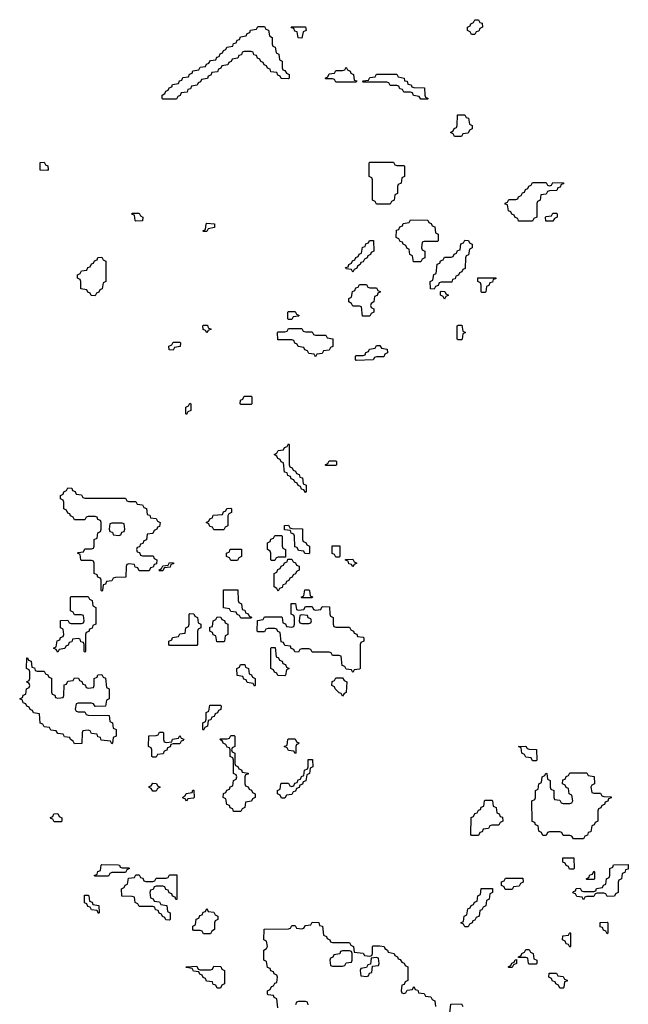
# Model space of a CAD drawing. Header units: inches. Extents: x 2777885 to 2884230, y 684484 to 829189.
# Tile 64 of 239: x 2865166 to 2868754, y 731430 to 737234. Entities that reach past the tile are written whole.
import ezdxf

# ---------------------------------------------------------------- set-up
doc = ezdxf.new("R2010")
doc.units = ezdxf.units.IN
doc.header["$MEASUREMENT"] = 0
doc.layers.add('C8763', color=7, linetype='Continuous')

msp = doc.modelspace()

# ---------------------------------------------------------------- linework, layer by layer
at = {"layer": 'C8763', "color": 6}
for points in [[(2867830, 737146), (2867822, 737162), (2867806, 737170), (2867806, 737190), (2867822, 737198), (2867826, 737210), (2867842, 737218), (2867850, 737234), (2867870, 737234), (2867878, 737218), (2867892.7, 737212.7), (2867894, 737190), (2867878, 737182), (2867872.7, 737167.3), (2867858, 737162), (2867850, 737146)], [(2866750, 736886), (2866707.3, 736887.3), (2866702, 736902), (2866687.3, 736907.3), (2866682, 736922), (2866647.3, 736927.3), (2866642, 736942), (2866627.3, 736947.3), (2866622, 736962), (2866607.3, 736967.3), (2866602, 736982), (2866587.3, 736987.3), (2866582, 737002), (2866567.3, 737007.3), (2866562, 737022), (2866547.3, 737027.3), (2866542, 737042), (2866530, 737046), (2866490, 737046), (2866478, 737042), (2866472.7, 737027.3), (2866458, 737022), (2866452.7, 737007.3), (2866418, 737002), (2866412.7, 736987.3), (2866398, 736982), (2866392.7, 736967.3), (2866358, 736962), (2866352.7, 736947.3), (2866338, 736942), (2866332.7, 736927.3), (2866298, 736922), (2866292.7, 736907.3), (2866278, 736902), (2866272.7, 736887.3), (2866238, 736882), (2866232.7, 736867.3), (2866218, 736862), (2866212.7, 736847.3), (2866178, 736842), (2866172.7, 736827.3), (2866158, 736822), (2866152.7, 736807.3), (2866118, 736802), (2866112.7, 736787.3), (2866098, 736782), (2866090, 736766), (2866010, 736766), (2866006, 736770), (2866006, 736790), (2866022, 736798), (2866027.3, 736812.7), (2866042, 736818), (2866047.3, 736832.7), (2866062, 736838), (2866067.3, 736852.7), (2866102, 736858), (2866107.3, 736872.7), (2866122, 736878), (2866127.3, 736892.7), (2866162, 736898), (2866167.3, 736912.7), (2866182, 736918), (2866187.3, 736932.7), (2866222, 736938), (2866230, 736954), (2866262, 736958), (2866267.3, 736972.7), (2866282, 736978), (2866290, 736994), (2866322, 736998), (2866327.3, 737012.7), (2866342, 737018), (2866347.3, 737032.7), (2866362, 737038), (2866367.3, 737052.7), (2866382, 737058), (2866387.3, 737072.7), (2866422, 737078), (2866427.3, 737092.7), (2866442, 737098), (2866447.3, 737112.7), (2866462, 737118), (2866467.3, 737132.7), (2866502, 737138), (2866507.3, 737152.7), (2866522, 737158), (2866527.3, 737172.7), (2866562, 737178), (2866570, 737194), (2866610, 737194), (2866618, 737178), (2866632.7, 737172.7), (2866638, 737138), (2866654, 737130), (2866654, 737090), (2866658, 737078), (2866672.7, 737072.7), (2866678, 737038), (2866694, 737030), (2866698, 736998), (2866714, 736990), (2866714, 736950), (2866718, 736938), (2866730, 736934), (2866738, 736918), (2866754, 736910), (2866754, 736890)], [(2866830, 737126), (2866807.3, 737127.3), (2866802, 737162), (2866787.3, 737167.3), (2866782, 737182), (2866770, 737186), (2866767.3, 737192.7), (2866851.1, 737191.1), (2866854, 737170), (2866838, 737162)], [(2867030, 736866), (2867022, 736882), (2867010, 736886), (2866970, 736886), (2866966, 736890), (2866982, 736898), (2866990, 736914), (2867022, 736918), (2867030, 736934), (2867070, 736934), (2867082, 736938), (2867090, 736954), (2867098, 736938), (2867114, 736930), (2867118, 736918), (2867134, 736910), (2867138, 736878), (2867152.7, 736872.7), (2867150, 736866)], [(2867530, 736766), (2867522, 736782), (2867487.3, 736787.3), (2867482, 736802), (2867470, 736806), (2867430, 736806), (2867422, 736822), (2867407.3, 736827.3), (2867402, 736842), (2867390, 736846), (2867350, 736846), (2867342, 736862), (2867330, 736866), (2867190, 736866), (2867186, 736870), (2867190, 736874), (2867222, 736878), (2867230, 736894), (2867262, 736898), (2867270, 736912), (2867390, 736912), (2867398, 736898), (2867432, 736890), (2867434, 736874), (2867450, 736872), (2867454, 736854), (2867474, 736850), (2867478, 736838), (2867490, 736834), (2867552.7, 736832.7), (2867554, 736790), (2867558, 736778), (2867574, 736770), (2867570, 736766)], [(2867730, 736546), (2867722, 736562), (2867706, 736570), (2867722, 736578), (2867727.3, 736592.7), (2867742, 736598), (2867746, 736610), (2867747.3, 736672.7), (2867790, 736674), (2867798, 736658), (2867812.7, 736652.7), (2867818, 736618), (2867834, 736610), (2867834, 736590), (2867818, 736582), (2867810, 736566), (2867778, 736562), (2867770, 736546)], [(2865330, 736346), (2865287.3, 736347.3), (2865287.3, 736392.7), (2865310, 736394), (2865318, 736378), (2865332.7, 736372.7), (2865334, 736350)], [(2867390, 736374), (2867430, 736374), (2867434, 736370), (2867434, 736310), (2867418, 736302), (2867414, 736270), (2867398, 736262), (2867394, 736250), (2867394, 736210), (2867378, 736202), (2867374, 736170), (2867358, 736162), (2867350, 736146), (2867270, 736146), (2867262, 736162), (2867246, 736170), (2867246, 736290), (2867242, 736302), (2867226, 736310), (2867226, 736390), (2867230, 736394), (2867370, 736394), (2867378, 736378)], [(2868190, 736046), (2868107.3, 736047.3), (2868102, 736062), (2868087.3, 736067.3), (2868082, 736082), (2868067.3, 736087.3), (2868062, 736102), (2868047.3, 736107.3), (2868042, 736142), (2868027.3, 736147.3), (2868027.3, 736152.7), (2868042, 736158), (2868050, 736174), (2868090, 736174), (2868102, 736178), (2868106, 736190), (2868122, 736198), (2868130, 736214), (2868142, 736218), (2868147.3, 736232.7), (2868162, 736238), (2868167.3, 736252.7), (2868182, 736258), (2868190, 736274), (2868270, 736274), (2868278, 736258), (2868290, 736254), (2868302, 736258), (2868310, 736274), (2868372.7, 736272.7), (2868372.7, 736267.3), (2868358, 736262), (2868352.7, 736247.3), (2868338, 736242), (2868332.7, 736227.3), (2868290, 736226), (2868278, 736222), (2868270, 736206), (2868238, 736202), (2868234, 736170), (2868218, 736162), (2868214, 736150), (2868214, 736070), (2868198, 736062)], [(2865850, 736046), (2865846, 736050), (2865842, 736082), (2865830, 736086), (2865830, 736094), (2865870, 736094), (2865878, 736078), (2865892, 736070), (2865890, 736048)], [(2868310, 736046), (2868267.3, 736047.3), (2868266, 736070), (2868270, 736074), (2868302, 736078), (2868310, 736094), (2868330, 736094), (2868334, 736090), (2868334, 736070), (2868318, 736062)], [(2866250, 735986), (2866246, 735990), (2866262, 735998), (2866266, 736030), (2866270, 736034), (2866314, 736030), (2866314, 736010), (2866278, 736002), (2866270, 735986)], [(2867530, 735806), (2867487.3, 735807.3), (2867482, 735842), (2867466, 735850), (2867462, 735882), (2867450, 735886), (2867442, 735902), (2867426, 735910), (2867422, 735922), (2867410, 735926), (2867402, 735942), (2867386, 735950), (2867387.3, 735992.7), (2867402, 735998), (2867407.3, 736012.7), (2867422, 736018), (2867427.3, 736032.7), (2867462, 736038), (2867470, 736054), (2867572.7, 736052.7), (2867578, 736038), (2867592.7, 736032.7), (2867598, 736018), (2867612.7, 736012.7), (2867618, 735978), (2867634, 735970), (2867634, 735930), (2867630, 735926), (2867550, 735926), (2867538, 735922), (2867534, 735890), (2867538, 735878), (2867554, 735870), (2867554, 735830), (2867538, 735822)], [(2867130, 735746), (2867122, 735762), (2867090, 735766), (2867087.3, 735772.7), (2867102, 735778), (2867106, 735790), (2867122, 735798), (2867127.3, 735812.7), (2867142, 735818), (2867147.3, 735832.7), (2867162, 735838), (2867167.3, 735852.7), (2867182, 735858), (2867187.3, 735892.7), (2867202, 735898), (2867207.3, 735912.7), (2867222, 735918), (2867227.3, 735932.7), (2867252.7, 735932.7), (2867254, 735870), (2867238, 735862), (2867234, 735850), (2867218, 735842), (2867214, 735830), (2867198, 735822), (2867190, 735806), (2867178, 735802), (2867174, 735790), (2867158, 735782), (2867154, 735770), (2867138, 735762)], [(2867610, 735646), (2867587.3, 735647.3), (2867586, 735690), (2867602, 735698), (2867607.3, 735732.7), (2867622, 735738), (2867627.3, 735792.7), (2867642, 735798), (2867647.3, 735812.7), (2867662, 735818), (2867670, 735834), (2867710, 735834), (2867722, 735838), (2867727.3, 735852.7), (2867742, 735858), (2867747.3, 735872.7), (2867762, 735878), (2867767.3, 735912.7), (2867782, 735918), (2867790, 735934), (2867812.7, 735932.7), (2867818, 735918), (2867834, 735910), (2867834, 735890), (2867818, 735882), (2867812.7, 735847.3), (2867798, 735842), (2867794, 735830), (2867792.7, 735767.3), (2867778, 735762), (2867772.7, 735747.3), (2867758, 735742), (2867752.7, 735727.3), (2867738, 735722), (2867732.7, 735707.3), (2867718, 735702), (2867712.7, 735687.3), (2867650, 735686), (2867638, 735682), (2867632.7, 735667.3), (2867618, 735662)], [(2865610, 735606), (2865587.3, 735607.3), (2865582, 735622), (2865567.3, 735627.3), (2865562, 735642), (2865527.3, 735647.3), (2865526, 735690), (2865522, 735702), (2865506, 735710), (2865506, 735730), (2865522, 735738), (2865530, 735754), (2865562, 735758), (2865567.3, 735772.7), (2865582, 735778), (2865590, 735794), (2865602, 735798), (2865607.3, 735812.7), (2865622, 735818), (2865627.3, 735832.7), (2865650, 735834), (2865658, 735818), (2865674, 735810), (2865674, 735690), (2865658, 735682), (2865652.7, 735647.3), (2865638, 735642), (2865632.7, 735627.3), (2865618, 735622)], [(2867230, 735654), (2867270, 735654), (2867278, 735638), (2867294, 735630), (2867278, 735622), (2867272.7, 735607.3), (2867258, 735602), (2867254, 735570), (2867238, 735562), (2867234, 735550), (2867238, 735538), (2867254, 735530), (2867254, 735510), (2867238, 735502), (2867230, 735486), (2867187.3, 735487.3), (2867182, 735542), (2867170, 735546), (2867130, 735546), (2867122, 735562), (2867106, 735570), (2867106, 735590), (2867122, 735598), (2867127.3, 735632.7), (2867142, 735638), (2867147.3, 735652.7), (2867162, 735658), (2867170, 735674), (2867210, 735674), (2867218, 735658)], [(2867890, 735626), (2867886, 735630), (2867886, 735670), (2867882, 735682), (2867866, 735690), (2867867.3, 735712.7), (2867972.7, 735712.7), (2867972.7, 735707.3), (2867958, 735702), (2867952.7, 735687.3), (2867938, 735682), (2867932.7, 735667.3), (2867918, 735662), (2867914, 735630), (2867910, 735626)], [(2867670, 735586), (2867662, 735602), (2867646, 735610), (2867646, 735630), (2867650, 735634), (2867672.7, 735632.7), (2867678, 735618), (2867694, 735610), (2867678, 735602)], [(2866750, 735466), (2866746, 735470), (2866746, 735510), (2866750, 735514), (2866790, 735514), (2866798, 735498), (2866814, 735490), (2866810, 735486), (2866778, 735482), (2866770, 735466)], [(2866270, 735388), (2866262, 735402), (2866248.4, 735408.4), (2866246, 735430), (2866250, 735434), (2866272.7, 735432.7), (2866278, 735418), (2866294, 735410), (2866278, 735402)], [(2867750, 735346), (2867746, 735350), (2867746, 735430), (2867750, 735434), (2867772.7, 735432.7), (2867778, 735398), (2867794, 735390), (2867778, 735382), (2867774, 735350), (2867770, 735346)], [(2866850, 735394), (2866890, 735394), (2866898, 735378), (2866910, 735374), (2866970, 735374), (2866978, 735358), (2867012.7, 735352.7), (2867012.7, 735307.3), (2866998, 735302), (2866990, 735286), (2866958, 735282), (2866950, 735266), (2866918, 735262), (2866910, 735246), (2866902, 735262), (2866870, 735266), (2866862, 735282), (2866847.3, 735287.3), (2866842, 735302), (2866807.3, 735307.3), (2866802, 735322), (2866787.3, 735327.3), (2866782, 735342), (2866770, 735346), (2866687.3, 735347.3), (2866686, 735390), (2866690, 735394), (2866730, 735394), (2866742, 735398), (2866750, 735414), (2866830, 735414), (2866838, 735398)], [(2866070, 735286), (2866047.3, 735287.3), (2866046, 735310), (2866062, 735318), (2866070, 735334), (2866110, 735334), (2866114, 735330), (2866112.7, 735307.3), (2866078, 735302)], [(2867150, 735226), (2867146, 735230), (2867146, 735250), (2867150, 735254), (2867190, 735254), (2867202, 735258), (2867207.3, 735272.7), (2867222, 735278), (2867227.3, 735292.7), (2867262, 735298), (2867270, 735314), (2867290, 735314), (2867298, 735298), (2867332.7, 735292.7), (2867334, 735270), (2867318, 735262), (2867312.7, 735247.3), (2867270, 735246), (2867258, 735242), (2867250, 735228)], [(2866150, 734906), (2866146, 734910), (2866146, 734950), (2866162, 734958), (2866170, 734974), (2866174, 734970), (2866174, 734930), (2866158, 734922)], [(2866470, 734966), (2866466, 734970), (2866468.4, 734991.6), (2866482, 734998), (2866490, 735014), (2866530, 735014), (2866534, 735010), (2866534, 734970), (2866530, 734966)], [(2866850, 734446), (2866842, 734462), (2866827.3, 734467.3), (2866822, 734482), (2866807.3, 734487.3), (2866802, 734502), (2866787.3, 734507.3), (2866782, 734522), (2866767.3, 734527.3), (2866762, 734542), (2866747.3, 734547.3), (2866742, 734562), (2866727.3, 734567.3), (2866722, 734622), (2866707.3, 734627.3), (2866702, 734642), (2866687.3, 734647.3), (2866682, 734662), (2866666, 734670), (2866682, 734678), (2866690, 734694), (2866722, 734698), (2866727.3, 734712.7), (2866742, 734718), (2866750, 734734), (2866754, 734730), (2866754, 734610), (2866758, 734598), (2866772.7, 734592.7), (2866778, 734578), (2866792.7, 734572.7), (2866798, 734558), (2866812.7, 734552.7), (2866818, 734538), (2866832.7, 734532.7), (2866838, 734498), (2866854, 734490), (2866854, 734450)], [(2866970, 734606), (2866966, 734610), (2866982, 734618), (2866990, 734634), (2867030, 734634), (2867034, 734630), (2867034, 734610), (2867030, 734606)], [(2865550, 734414), (2865790, 734414), (2865798, 734398), (2865810, 734394), (2865850, 734394), (2865858, 734378), (2865890, 734374), (2865898, 734358), (2865912.7, 734352.7), (2865918, 734318), (2865932.7, 734312.7), (2865938, 734298), (2865970, 734294), (2865978, 734278), (2865994, 734270), (2865990, 734246), (2865978, 734242), (2865974, 734230), (2865958, 734222), (2865950, 734206), (2865918, 734202), (2865912.7, 734167.3), (2865898, 734162), (2865892.7, 734147.3), (2865878, 734142), (2865872.7, 734127.3), (2865858, 734122), (2865854, 734110), (2865858, 734098), (2865872.7, 734092.7), (2865878, 734078), (2865890, 734074), (2865952.7, 734072.7), (2865958, 734058), (2865974, 734050), (2865972.7, 734027.3), (2865958, 734022), (2865952.7, 734007.3), (2865938, 734002), (2865930, 733986), (2865870, 733986), (2865862, 734002), (2865847.3, 734007.3), (2865842, 734022), (2865810, 734026), (2865798, 734022), (2865794, 734010), (2865792.7, 733947.3), (2865730, 733946), (2865718, 733942), (2865710, 733926), (2865678, 733922), (2865672.7, 733907.3), (2865658, 733902), (2865654, 733870), (2865650, 733866), (2865646, 733870), (2865646, 733930), (2865642, 733942), (2865627.3, 733947.3), (2865622, 733962), (2865606, 733970), (2865606, 734030), (2865602, 734042), (2865590, 734046), (2865530, 734046), (2865526, 734050), (2865522, 734082), (2865506, 734090), (2865510, 734094), (2865542, 734098), (2865550, 734114), (2865590, 734114), (2865602, 734118), (2865606, 734130), (2865606, 734170), (2865622, 734178), (2865626, 734210), (2865642, 734218), (2865646, 734230), (2865646, 734270), (2865642, 734282), (2865627.3, 734287.3), (2865622, 734302), (2865610, 734306), (2865570, 734306), (2865558, 734302), (2865550, 734286), (2865490, 734286), (2865482, 734302), (2865466, 734310), (2865462, 734322), (2865450, 734326), (2865442, 734342), (2865426, 734350), (2865426, 734390), (2865422, 734402), (2865406, 734410), (2865406, 734430), (2865422, 734438), (2865426, 734450), (2865442, 734458), (2865450, 734474), (2865472.7, 734472.7), (2865478, 734458), (2865492.7, 734452.7), (2865498, 734438), (2865530, 734434), (2865538, 734418)], [(2866310, 734226), (2866302, 734242), (2866287.3, 734247.3), (2866282, 734262), (2866266, 734270), (2866282, 734278), (2866287.3, 734292.7), (2866302, 734298), (2866307.3, 734312.7), (2866362, 734318), (2866367.3, 734332.7), (2866382, 734338), (2866387.3, 734352.7), (2866410, 734354), (2866414, 734350), (2866414, 734330), (2866398, 734322), (2866394, 734310), (2866394, 734250), (2866378, 734242), (2866370, 734226)], [(2865770, 734266), (2865710, 734266), (2865698, 734262), (2865694, 734230), (2865698, 734218), (2865712.7, 734212.7), (2865718, 734198), (2865750, 734194), (2865762, 734198), (2865767.3, 734212.7), (2865782, 734218), (2865786, 734230), (2865782, 734262)], [(2866870, 734086), (2866847.3, 734087.3), (2866842, 734102), (2866810, 734106), (2866802, 734122), (2866787.3, 734127.3), (2866786, 734190), (2866782, 734202), (2866767.3, 734207.3), (2866762, 734222), (2866727.3, 734227.3), (2866727.3, 734252.7), (2866750, 734254), (2866758, 734238), (2866770, 734234), (2866832.7, 734232.7), (2866834, 734170), (2866838, 734158), (2866852.7, 734152.7), (2866858, 734138), (2866874, 734130), (2866874, 734090)], [(2866650, 734046), (2866646, 734050), (2866646, 734090), (2866642, 734102), (2866626, 734110), (2866626, 734150), (2866642, 734158), (2866647.3, 734172.7), (2866662, 734178), (2866670, 734194), (2866710, 734194), (2866714, 734190), (2866714, 734130), (2866718, 734118), (2866734, 734110), (2866734, 734066), (2866690, 734066), (2866678, 734062), (2866670, 734046)], [(2866410, 734046), (2866402, 734062), (2866386, 734070), (2866386, 734090), (2866402, 734098), (2866407.3, 734112.7), (2866472.7, 734112.7), (2866474, 734070), (2866458, 734062), (2866450, 734046)], [(2867030, 734066), (2867022, 734082), (2867007.3, 734087.3), (2867007.3, 734132.7), (2867052.7, 734132.7), (2867054, 734070), (2867050, 734066)], [(2865990, 733986), (2865986, 733990), (2866002, 733998), (2866010, 734014), (2866042, 734018), (2866050, 734034), (2866072.7, 734032.7), (2866072.7, 734027.3), (2866058, 734022), (2866052.7, 734007.3), (2866018, 734002), (2866010, 733986)], [(2866690, 733866), (2866682, 733882), (2866666, 733890), (2866666, 733970), (2866682, 733978), (2866687.3, 733992.7), (2866702, 733998), (2866707.3, 734012.7), (2866722, 734018), (2866727.3, 734032.7), (2866742, 734038), (2866746, 734054), (2866770, 734054), (2866778, 734038), (2866792.7, 734032.7), (2866798, 734018), (2866812.7, 734012.7), (2866814, 733990), (2866798, 733982), (2866792.7, 733967.3), (2866778, 733962), (2866772.7, 733947.3), (2866758, 733942), (2866752.7, 733927.3), (2866738, 733922), (2866732.7, 733907.3), (2866718, 733902), (2866712.7, 733887.3), (2866698, 733882)], [(2867130, 734008), (2867122, 734022), (2867107.3, 734027.3), (2867102, 734042), (2867087.3, 734047.3), (2867087.3, 734052.7), (2867130, 734054), (2867138, 734038), (2867154, 734030), (2867138, 734022)], [(2866470, 733706), (2866462, 733722), (2866447.3, 733727.3), (2866442, 733742), (2866410, 733746), (2866402, 733762), (2866367.3, 733767.3), (2866367.3, 733872.7), (2866452.7, 733872.7), (2866454, 733810), (2866458, 733798), (2866474, 733790), (2866478, 733758), (2866492.7, 733752.7), (2866498, 733738), (2866512.7, 733732.7), (2866518, 733718), (2866532.7, 733712.7), (2866530, 733706)], [(2866830, 733826), (2866826, 733830), (2866842, 733838), (2866847.3, 733872.7), (2866870, 733874), (2866874, 733870), (2866878, 733838), (2866892.7, 733832.7), (2866890, 733826)], [(2865550, 733506), (2865546, 733510), (2865546, 733550), (2865542, 733562), (2865527.3, 733567.3), (2865522, 733582), (2865510, 733586), (2865478, 733582), (2865472.7, 733567.3), (2865458, 733562), (2865452.7, 733547.3), (2865438, 733542), (2865432.7, 733527.3), (2865398, 733522), (2865390, 733506), (2865382, 733522), (2865366, 733530), (2865382, 733538), (2865387.3, 733572.7), (2865402, 733578), (2865407.3, 733592.7), (2865422, 733598), (2865426, 733610), (2865422, 733642), (2865406, 733650), (2865407.3, 733692.7), (2865450, 733694), (2865458, 733678), (2865470, 733674), (2865530, 733674), (2865542, 733678), (2865546, 733690), (2865542, 733722), (2865530, 733726), (2865490, 733726), (2865482, 733742), (2865466, 733750), (2865466, 733830), (2865470, 733834), (2865570, 733834), (2865578, 733818), (2865594, 733810), (2865598, 733778), (2865614, 733770), (2865614, 733670), (2865598, 733662), (2865592.7, 733647.3), (2865578, 733642), (2865572.7, 733627.3), (2865558, 733622), (2865554, 733610), (2865554, 733510)], [(2866810, 733754), (2866842, 733758), (2866850, 733774), (2866890, 733774), (2866898, 733758), (2866910, 733754), (2866942, 733758), (2866950, 733774), (2866992.7, 733772.7), (2866994, 733730), (2866998, 733718), (2867014, 733710), (2867014, 733670), (2867018, 733658), (2867030, 733654), (2867110, 733654), (2867118, 733638), (2867134, 733630), (2867138, 733618), (2867152.7, 733612.7), (2867158, 733598), (2867190, 733594), (2867194, 733590), (2867194, 733570), (2867178, 733562), (2867174, 733550), (2867174, 733410), (2867170, 733406), (2867138, 733402), (2867130, 733386), (2867122, 733402), (2867090, 733406), (2867082, 733422), (2867067.3, 733427.3), (2867062, 733482), (2867050, 733486), (2867010, 733486), (2867002, 733502), (2866990, 733506), (2866890, 733506), (2866882, 733522), (2866870, 733526), (2866830, 733526), (2866818, 733522), (2866810, 733506), (2866787.3, 733507.3), (2866782, 733522), (2866767.3, 733527.3), (2866762, 733542), (2866730, 733546), (2866722, 733562), (2866707.3, 733567.3), (2866702, 733622), (2866687.3, 733627.3), (2866682, 733642), (2866670, 733646), (2866630, 733646), (2866618, 733642), (2866610, 733626), (2866570, 733626), (2866566, 733630), (2866567.3, 733692.7), (2866602, 733698), (2866610, 733714), (2866710, 733714), (2866714, 733710), (2866718, 733678), (2866732.7, 733672.7), (2866738, 733658), (2866770, 733654), (2866782, 733658), (2866786, 733670), (2866786, 733710), (2866782, 733722), (2866766, 733730), (2866767.3, 733792.7), (2866792.7, 733792.7), (2866798, 733758)], [(2866050, 733546), (2866046, 733550), (2866046, 733570), (2866062, 733578), (2866067.3, 733592.7), (2866102, 733598), (2866110, 733614), (2866142, 733618), (2866146, 733650), (2866162, 733658), (2866166, 733670), (2866166, 733730), (2866170, 733734), (2866192.7, 733732.7), (2866198, 733718), (2866214, 733710), (2866218, 733678), (2866234, 733670), (2866234, 733650), (2866218, 733642), (2866214, 733630), (2866214, 733550), (2866210, 733546)], [(2866370, 733566), (2866327.3, 733567.3), (2866322, 733602), (2866307.3, 733607.3), (2866302, 733622), (2866286, 733630), (2866287.3, 733652.7), (2866302, 733658), (2866306, 733690), (2866322, 733698), (2866330, 733714), (2866352.7, 733712.7), (2866358, 733698), (2866372.7, 733692.7), (2866378, 733678), (2866394, 733670), (2866394, 733610), (2866378, 733602), (2866374, 733570)], [(2866830, 733726), (2866818, 733722), (2866814, 733690), (2866818, 733678), (2866830, 733674), (2866870, 733674), (2866882, 733678), (2866886, 733690), (2866882, 733702), (2866867.3, 733707.3), (2866862, 733722)], [(2866730, 733366), (2866687.3, 733367.3), (2866682, 733382), (2866667.3, 733387.3), (2866662, 733402), (2866646, 733410), (2866646, 733530), (2866650, 733534), (2866672.7, 733532.7), (2866678, 733478), (2866692.7, 733472.7), (2866698, 733458), (2866712.7, 733452.7), (2866718, 733438), (2866732.7, 733432.7), (2866738, 733418), (2866754, 733410), (2866738, 733402), (2866734, 733370)], [(2865270, 733394), (2865310, 733394), (2865318, 733378), (2865332.7, 733372.7), (2865338, 733358), (2865352.7, 733352.7), (2865354, 733270), (2865358, 733258), (2865372.7, 733252.7), (2865378, 733238), (2865390, 733234), (2865422, 733238), (2865426, 733250), (2865427.3, 733312.7), (2865442, 733318), (2865450, 733334), (2865482, 733338), (2865490, 733354), (2865512.7, 733352.7), (2865518, 733338), (2865532.7, 733332.7), (2865538, 733318), (2865552.7, 733312.7), (2865558, 733298), (2865570, 733294), (2865602, 733298), (2865606, 733310), (2865606, 733350), (2865622, 733358), (2865627.3, 733372.7), (2865650, 733374), (2865658, 733358), (2865672.7, 733352.7), (2865678, 733298), (2865694, 733290), (2865694, 733230), (2865678, 733222), (2865672.7, 733187.3), (2865610, 733186), (2865602, 733202), (2865590, 733206), (2865510, 733206), (2865498, 733202), (2865494, 733170), (2865498, 733158), (2865510, 733154), (2865550, 733154), (2865558, 733138), (2865570, 733134), (2865692.7, 733132.7), (2865698, 733098), (2865714, 733090), (2865718, 733058), (2865734, 733050), (2865734, 733010), (2865718, 733002), (2865714, 732970), (2865710, 732966), (2865702, 732982), (2865647.3, 732987.3), (2865642, 733002), (2865627.3, 733007.3), (2865622, 733022), (2865590, 733026), (2865582, 733042), (2865570, 733046), (2865538, 733042), (2865534, 733030), (2865532.7, 732967.3), (2865490, 732966), (2865482, 732982), (2865466, 732990), (2865462, 733002), (2865430, 733006), (2865422, 733022), (2865390, 733026), (2865382, 733042), (2865350, 733046), (2865342, 733062), (2865310, 733066), (2865302, 733082), (2865287.3, 733087.3), (2865282, 733142), (2865247.3, 733147.3), (2865242, 733162), (2865227.3, 733167.3), (2865222, 733182), (2865207.3, 733187.3), (2865202, 733202), (2865187.3, 733207.3), (2865182, 733222), (2865166, 733230), (2865182, 733238), (2865187.3, 733252.7), (2865202, 733258), (2865206, 733290), (2865222, 733298), (2865226, 733310), (2865222, 733322), (2865206, 733330), (2865222, 733338), (2865226, 733350), (2865226, 733390), (2865222, 733402), (2865206, 733410), (2865207.3, 733472.7), (2865212.7, 733472.7), (2865218, 733458), (2865232.7, 733452.7), (2865238, 733418), (2865252.7, 733412.7), (2865258, 733398)], [(2866550, 733306), (2866542, 733322), (2866507.3, 733327.3), (2866502, 733342), (2866487.3, 733347.3), (2866482, 733362), (2866447.3, 733367.3), (2866446, 733410), (2866462, 733418), (2866467.3, 733432.7), (2866492.7, 733432.7), (2866498, 733418), (2866514, 733410), (2866518, 733378), (2866532.7, 733372.7), (2866538, 733358), (2866554, 733350), (2866554, 733310)], [(2867070, 733246), (2867062, 733262), (2867050, 733266), (2867026, 733290), (2867022, 733302), (2867006, 733310), (2867007.3, 733332.7), (2867022, 733338), (2867030, 733354), (2867070, 733354), (2867078, 733338), (2867094, 733330), (2867091.6, 733268.4), (2867078, 733262)], [(2866250, 733046), (2866246, 733050), (2866246, 733090), (2866262, 733098), (2866266, 733110), (2866266, 733150), (2866282, 733158), (2866287.3, 733192.7), (2866350, 733194), (2866354, 733190), (2866352.7, 733167.3), (2866338, 733162), (2866332.7, 733147.3), (2866318, 733142), (2866312.7, 733127.3), (2866298, 733122), (2866292.7, 733107.3), (2866278, 733102), (2866274, 733070), (2866258, 733062)], [(2866030, 732974), (2866062, 732978), (2866067.3, 732992.7), (2866102, 732998), (2866110, 733014), (2866118, 732998), (2866132.7, 732992.7), (2866130, 732986), (2866118, 732982), (2866110, 732966), (2866070, 732966), (2866058, 732962), (2866052.7, 732947.3), (2866038, 732942), (2866032.7, 732927.3), (2866018, 732922), (2866012.7, 732907.3), (2865978, 732902), (2865970, 732886), (2865950, 732886), (2865946, 732890), (2865946, 732930), (2865942, 732942), (2865926, 732950), (2865927.3, 733012.7), (2865970, 733014), (2865982, 733018), (2865990, 733034), (2866010, 733034), (2866014, 733030), (2866014, 732990), (2866018, 732978)], [(2866470, 732566), (2866427.3, 732567.3), (2866422, 732582), (2866407.3, 732587.3), (2866402, 732602), (2866387.3, 732607.3), (2866382, 732642), (2866366, 732650), (2866367.3, 732672.7), (2866382, 732678), (2866387.3, 732692.7), (2866402, 732698), (2866407.3, 732712.7), (2866422, 732718), (2866426, 732750), (2866442, 732758), (2866446, 732770), (2866442, 732782), (2866426, 732790), (2866426, 732870), (2866422, 732882), (2866406, 732890), (2866406, 732930), (2866402, 732942), (2866390, 732946), (2866382, 732962), (2866366, 732970), (2866362, 732982), (2866346, 732990), (2866350, 732994), (2866390, 732994), (2866402, 732998), (2866410, 733014), (2866430, 733014), (2866434, 733010), (2866434, 732950), (2866418, 732942), (2866414, 732930), (2866418, 732918), (2866434, 732910), (2866434, 732850), (2866438, 732838), (2866452.7, 732832.7), (2866458, 732818), (2866472.7, 732812.7), (2866478, 732798), (2866512.7, 732792.7), (2866512.7, 732787.3), (2866498, 732782), (2866494, 732770), (2866494, 732730), (2866498, 732718), (2866512.7, 732712.7), (2866518, 732698), (2866532.7, 732692.7), (2866538, 732678), (2866554, 732670), (2866554, 732650), (2866538, 732642), (2866532.7, 732627.3), (2866498, 732622), (2866494, 732590), (2866478, 732582)], [(2866790, 732908), (2866782, 732922), (2866750, 732926), (2866742, 732942), (2866726, 732950), (2866742, 732958), (2866746, 732990), (2866750, 732994), (2866790, 732994), (2866798, 732978), (2866811.6, 732971.6), (2866810, 732966), (2866798, 732962), (2866794, 732950), (2866794, 732910)], [(2868190, 732866), (2868182, 732882), (2868150, 732886), (2868142, 732902), (2868126, 732910), (2868122, 732942), (2868106, 732950), (2868150, 732952), (2868158, 732938), (2868170, 732934), (2868212.7, 732932.7), (2868214, 732870), (2868210, 732866)], [(2866710, 732646), (2866702, 732662), (2866686, 732670), (2866686, 732690), (2866702, 732698), (2866706, 732730), (2866710, 732734), (2866750, 732734), (2866758, 732718), (2866770, 732714), (2866782, 732718), (2866787.3, 732732.7), (2866802, 732738), (2866807.3, 732752.7), (2866822, 732758), (2866827.3, 732772.7), (2866842, 732778), (2866846, 732810), (2866862, 732818), (2866866, 732830), (2866867.3, 732872.7), (2866892.7, 732872.7), (2866894, 732830), (2866878, 732822), (2866874, 732790), (2866858, 732782), (2866852.7, 732747.3), (2866838, 732742), (2866832.7, 732727.3), (2866818, 732722), (2866812.7, 732707.3), (2866798, 732702), (2866792.7, 732687.3), (2866778, 732682), (2866770, 732666), (2866738, 732662), (2866730, 732646)], [(2868550, 732674), (2868590, 732674), (2868598, 732658), (2868610, 732654), (2868652.7, 732652.7), (2868652.7, 732647.3), (2868638, 732642), (2868632.7, 732627.3), (2868618, 732622), (2868612.7, 732607.3), (2868598, 732602), (2868592.7, 732587.3), (2868578, 732582), (2868574, 732570), (2868574, 732510), (2868558, 732502), (2868552.7, 732487.3), (2868538, 732482), (2868532.7, 732447.3), (2868518, 732442), (2868512.7, 732427.3), (2868498, 732422), (2868490, 732406), (2868430, 732406), (2868422, 732422), (2868410, 732426), (2868370, 732426), (2868362, 732442), (2868350, 732446), (2868290, 732446), (2868278, 732442), (2868270, 732426), (2868250, 732426), (2868242, 732442), (2868226, 732450), (2868222, 732482), (2868207.3, 732487.3), (2868202, 732502), (2868187.3, 732507.3), (2868186, 732630), (2868202, 732638), (2868206, 732650), (2868206, 732690), (2868222, 732698), (2868226, 732730), (2868242, 732738), (2868246, 732770), (2868262, 732778), (2868267.3, 732792.7), (2868274, 732790), (2868278, 732758), (2868294, 732750), (2868294, 732710), (2868298, 732698), (2868314, 732690), (2868314, 732650), (2868318, 732638), (2868350, 732634), (2868358, 732618), (2868370, 732614), (2868410, 732614), (2868422, 732618), (2868426, 732630), (2868422, 732662), (2868406, 732670), (2868402, 732702), (2868387.3, 732707.3), (2868382, 732722), (2868366, 732730), (2868367.3, 732752.7), (2868382, 732758), (2868387.3, 732772.7), (2868402, 732778), (2868410, 732794), (2868510, 732794), (2868518, 732778), (2868552.7, 732772.7), (2868554, 732730), (2868538, 732722), (2868534, 732710), (2868538, 732678)], [(2865950, 732686), (2865942, 732702), (2865928.4, 732708.4), (2865930, 732714), (2865942, 732718), (2865950, 732734), (2865972, 732732), (2865978, 732718), (2865994, 732710), (2865978, 732702), (2865970, 732686)], [(2866150, 732628), (2866142, 732642), (2866130, 732646), (2866128.4, 732651.6), (2866142, 732658), (2866147.3, 732672.7), (2866182, 732678), (2866187.3, 732692.7), (2866192.7, 732692.7), (2866194, 732650), (2866190, 732646), (2866158, 732642)], [(2867830, 732426), (2867826, 732430), (2867828.4, 732531.6), (2867842, 732538), (2867850, 732554), (2867862, 732558), (2867870, 732574), (2867882, 732578), (2867887.3, 732592.7), (2867902, 732598), (2867906, 732630), (2867910, 732634), (2867950, 732634), (2867954, 732630), (2867958, 732598), (2867974, 732590), (2867978, 732558), (2867992.7, 732552.7), (2867998, 732538), (2868012.7, 732532.7), (2868014, 732510), (2867998, 732502), (2867990, 732486), (2867950, 732486), (2867938, 732482), (2867930, 732466), (2867898, 732462), (2867892.7, 732447.3), (2867878, 732442), (2867870, 732426)], [(2865370, 732506), (2865362, 732522), (2865350, 732526), (2865348, 732532), (2865362, 732538), (2865367.3, 732552.7), (2865390, 732554), (2865398, 732538), (2865414, 732530), (2865414, 732510), (2865410, 732506)], [(2868430, 732226), (2868407.3, 732227.3), (2868402, 732242), (2868387.3, 732247.3), (2868382, 732262), (2868367.3, 732267.3), (2868367.3, 732292.7), (2868432.7, 732292.7), (2868434, 732230)], [(2865770, 732234), (2865810, 732234), (2865814, 732230), (2865798, 732222), (2865790, 732206), (2865710, 732206), (2865698, 732202), (2865690, 732186), (2865610, 732186), (2865606, 732190), (2865622, 732198), (2865627.3, 732212.7), (2865642, 732218), (2865646, 732250), (2865650, 732254), (2865747.3, 732252.7), (2865754, 732250), (2865758, 732238)], [(2868630, 732066), (2868622, 732082), (2868610, 732086), (2868570, 732086), (2868558, 732082), (2868550, 732066), (2868510, 732066), (2868498, 732062), (2868490, 732046), (2868482, 732062), (2868450, 732066), (2868442, 732082), (2868427.3, 732087.3), (2868430, 732094), (2868442, 732098), (2868447.3, 732112.7), (2868470, 732114), (2868478, 732098), (2868490, 732094), (2868550, 732094), (2868562, 732098), (2868567.3, 732112.7), (2868602, 732118), (2868607.3, 732132.7), (2868622, 732138), (2868626, 732170), (2868642, 732178), (2868646, 732190), (2868646, 732230), (2868662, 732238), (2868667.3, 732252.7), (2868754, 732254), (2868752.7, 732227.3), (2868738, 732222), (2868732.7, 732207.3), (2868718, 732202), (2868714, 732170), (2868698, 732162), (2868694, 732150), (2868694, 732090), (2868678, 732082), (2868672.7, 732067.3)], [(2866087.3, 732047.3), (2866082, 732062), (2866067.3, 732067.3), (2866062, 732082), (2866047.3, 732087.3), (2866042, 732102), (2866027.3, 732107.3), (2866022, 732122), (2866010, 732126), (2865970, 732126), (2865958, 732122), (2865952.7, 732107.3), (2865938, 732102), (2865934, 732090), (2865938, 732058), (2865952.7, 732052.7), (2865958, 732038), (2865990, 732034), (2865998, 732018), (2866032.7, 732012.7), (2866038, 731978), (2866054, 731970), (2866054, 731930), (2866050, 731926), (2866027.3, 731927.3), (2866022, 731942), (2866007.3, 731947.3), (2866002, 731962), (2865987.3, 731967.3), (2865982, 731982), (2865967.3, 731987.3), (2865962, 732002), (2865950, 732006), (2865870, 732006), (2865862, 732022), (2865846, 732030), (2865842, 732062), (2865830, 732066), (2865767.3, 732067.3), (2865766, 732110), (2865782, 732118), (2865787.3, 732132.7), (2865802, 732138), (2865807.3, 732172.7), (2865842, 732178), (2865850, 732194), (2865870, 732194), (2865878, 732178), (2865892.7, 732172.7), (2865898, 732158), (2865910, 732154), (2865950, 732154), (2865962, 732158), (2865970, 732174), (2866030, 732174), (2866042, 732178), (2866050, 732194), (2866092.7, 732192.7), (2866092.7, 732047.3)], [(2868510, 732166), (2868506, 732170), (2868522, 732178), (2868527.3, 732192.7), (2868542, 732198), (2868550, 732214), (2868554, 732210), (2868554, 732170), (2868550, 732166)], [(2868070, 732106), (2868027.3, 732107.3), (2868022, 732122), (2868006, 732130), (2868007.3, 732152.7), (2868022, 732158), (2868030, 732174), (2868132.7, 732172.7), (2868134, 732150), (2868118, 732142), (2868110, 732126), (2868078, 732122)], [(2865630, 731966), (2865622, 731982), (2865590, 731986), (2865582, 732002), (2865567.3, 732007.3), (2865562, 732022), (2865547.3, 732027.3), (2865547.3, 732072.7), (2865570, 732074), (2865574, 732070), (2865578, 732038), (2865592.7, 732032.7), (2865598, 732018), (2865632.7, 732012.7), (2865634, 731970)], [(2867790, 731886), (2867782, 731902), (2867766, 731910), (2867782, 731918), (2867786, 731950), (2867802, 731958), (2867807.3, 731992.7), (2867822, 731998), (2867827.3, 732012.7), (2867842, 732018), (2867847.3, 732032.7), (2867862, 732038), (2867866, 732070), (2867882, 732078), (2867887.3, 732112.7), (2867952.7, 732112.7), (2867954, 732090), (2867938, 732082), (2867934, 732050), (2867918, 732042), (2867914, 732010), (2867898, 732002), (2867890, 731986), (2867878, 731982), (2867874, 731950), (2867858, 731942), (2867850, 731926), (2867838, 731922), (2867834, 731910), (2867818, 731902), (2867810, 731886)], [(2866250, 731846), (2866242, 731862), (2866230, 731866), (2866190, 731866), (2866186, 731870), (2866186, 731890), (2866202, 731898), (2866207.3, 731932.7), (2866222, 731938), (2866227.3, 731952.7), (2866242, 731958), (2866247.3, 731972.7), (2866262, 731978), (2866270, 731994), (2866278, 731978), (2866310, 731974), (2866318, 731958), (2866334, 731950), (2866334, 731930), (2866318, 731922), (2866314, 731910), (2866314, 731870), (2866298, 731862), (2866290, 731846)], [(2868630, 731846), (2868622, 731862), (2868607.3, 731867.3), (2868602, 731882), (2868587.3, 731887.3), (2868587.3, 731912.7), (2868630, 731914), (2868634, 731910), (2868634, 731850)], [(2868410, 731766), (2868402, 731782), (2868387.3, 731787.3), (2868382, 731802), (2868366, 731810), (2868367.3, 731832.7), (2868402, 731838), (2868410, 731854), (2868414, 731850), (2868414, 731770)], [(2867110, 731746), (2867070, 731746), (2867058, 731742), (2867052.7, 731727.3), (2867018, 731722), (2867012.7, 731707.3), (2866998, 731702), (2866994, 731690), (2866998, 731658), (2867010, 731654), (2867070, 731654), (2867082, 731658), (2867090, 731674), (2867122, 731678), (2867126, 731690), (2867126, 731730), (2867122, 731742)], [(2868170, 731666), (2868166, 731670), (2868162, 731702), (2868150, 731706), (2868106, 731706), (2868106, 731710), (2868122, 731718), (2868126, 731730), (2868142, 731738), (2868150, 731754), (2868170, 731754), (2868178, 731738), (2868194, 731730), (2868198, 731698), (2868214, 731690), (2868214, 731670), (2868210, 731666)], [(2866330, 731526), (2866322, 731542), (2866307.3, 731547.3), (2866302, 731562), (2866267.3, 731567.3), (2866262, 731582), (2866247.3, 731587.3), (2866242, 731602), (2866227.3, 731607.3), (2866222, 731622), (2866190, 731626), (2866182, 731642), (2866150, 731646), (2866146, 731650), (2866210, 731654), (2866218, 731638), (2866230, 731634), (2866290, 731634), (2866302, 731638), (2866310, 731654), (2866352.7, 731652.7), (2866358, 731638), (2866374, 731630), (2866374, 731550), (2866358, 731542), (2866350, 731526)], [(2867270, 731706), (2867238, 731702), (2867234, 731666), (2867218, 731662), (2867210, 731646), (2867178, 731642), (2867174, 731630), (2867178, 731598), (2867210, 731594), (2867222, 731598), (2867227.3, 731612.7), (2867242, 731618), (2867246, 731654), (2867282, 731658), (2867286, 731670), (2867282, 731702)], [(2868050, 731646), (2868046, 731650), (2868062, 731658), (2868067.3, 731672.7), (2868082, 731678), (2868087.3, 731692.7), (2868094, 731694), (2868094, 731670), (2868078, 731662), (2868070, 731646)], [(2868350, 731526), (2868342, 731542), (2868326, 731550), (2868322, 731562), (2868307.3, 731567.3), (2868302, 731582), (2868286, 731590), (2868287.3, 731612.7), (2868330, 731614), (2868338, 731598), (2868370, 731594), (2868378, 731578), (2868392.7, 731572.7), (2868392.7, 731567.3), (2868378, 731562), (2868374, 731530), (2868370, 731526)]]:
    msp.add_lwpolyline(points, close=True, dxfattribs=at)
for points in [[(2866688.4, 731408.4), (2866682, 731462), (2866666, 731470), (2866662, 731482), (2866630, 731486), (2866626, 731490), (2866626, 731510), (2866642, 731518), (2866650, 731534), (2866662, 731538), (2866670, 731554), (2866682, 731558), (2866686, 731590), (2866682, 731602), (2866666, 731610), (2866662, 731622), (2866647.3, 731627.3), (2866642, 731642), (2866627.3, 731647.3), (2866622, 731682), (2866606, 731690), (2866606, 731750), (2866622, 731758), (2866626, 731770), (2866622, 731802), (2866606, 731810), (2866607.3, 731872.7), (2866750, 731874), (2866762, 731878), (2866770, 731894), (2866790, 731894), (2866798, 731878), (2866830, 731874), (2866842, 731878), (2866850, 731894), (2866882, 731898), (2866890, 731914), (2866930, 731912), (2866934, 731894), (2866952, 731890), (2866958, 731838), (2866974, 731830), (2866978, 731818), (2866994, 731810), (2866998, 731798), (2867010, 731794), (2867110, 731794), (2867118, 731778), (2867134, 731770), (2867138, 731738), (2867191.6, 731731.6), (2867198, 731718), (2867230, 731714), (2867242, 731718), (2867246, 731730), (2867246, 731770), (2867250, 731774), (2867290, 731774), (2867314, 731770), (2867318, 731758), (2867334, 731750), (2867338, 731738), (2867374, 731730), (2867378, 731718), (2867394, 731710), (2867398, 731698), (2867410, 731694), (2867418, 731678), (2867432.7, 731672.7), (2867438, 731658), (2867454, 731650), (2867454, 731570), (2867438, 731562), (2867432.7, 731547.3), (2867418, 731542), (2867414, 731510), (2867418, 731498), (2867430, 731494), (2867442, 731498), (2867450, 731514), (2867482, 731518), (2867490, 731534), (2867498, 731518), (2867512.7, 731512.7), (2867518, 731498), (2867550, 731494), (2867558, 731478), (2867590, 731474), (2867598, 731458), (2867614, 731450), (2867618, 731418)], [(2866867.3, 731427.3), (2866862, 731442), (2866850, 731446), (2866810, 731446), (2866798, 731442), (2866792.7, 731427.3)], [(2867702, 731378), (2867708.4, 731431.6), (2867770, 731432), (2867778, 731418)]]:
    msp.add_lwpolyline(points, dxfattribs=at)

doc.saveas('drawing.dxf')
